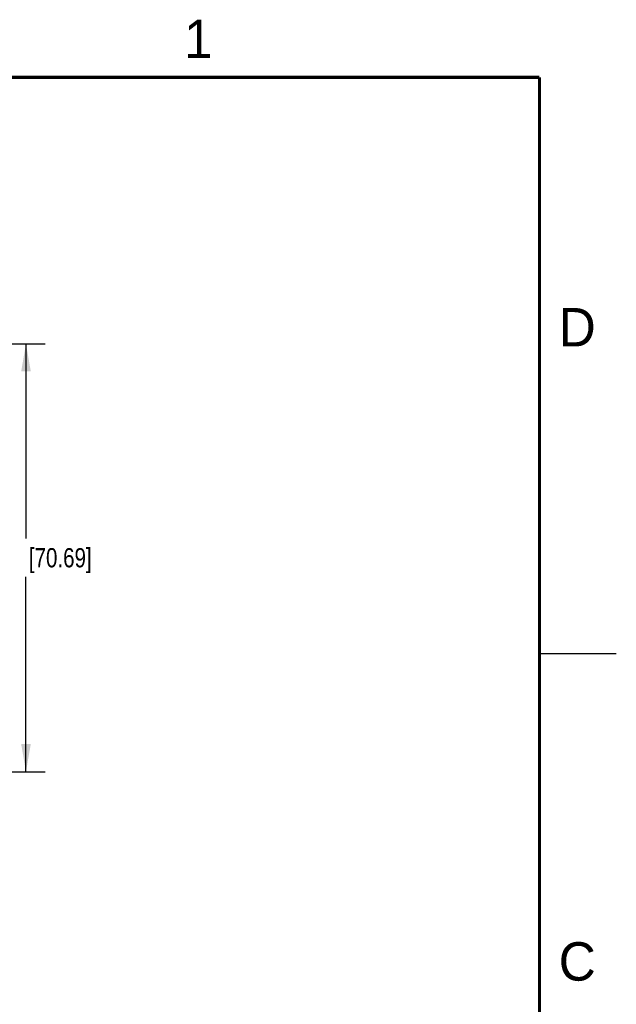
# Model space of a CAD drawing. Header units: inches. Extents: x 0 to 22, y 0 to 17.
# Tile 37 of 37: x 18.1 to 22, y 10.5 to 16.9. Entities that reach past the tile are written whole.
import ezdxf

# ---------------------------------------------------------------- set-up
doc = ezdxf.new("R2010")
doc.units = ezdxf.units.IN
doc.header["$LTSCALE"] = 1.21
doc.header["$MEASUREMENT"] = 0
doc.layers.get('0').update_dxf_attribs({"linetype": 'CONTINUOUS'})
doc.layers.add('DIMENSIONS', color=7, linetype='CONTINUOUS')
doc.styles.get("Standard").update_dxf_attribs({"font": 'txt', "width": 0.8})
doc.styles.add('TEXTSTYLE_2', font='txt')
doc.dimstyles.new('DIMSTYLE_1', dxfattribs={"dimtxt": 0.125, "dimasz": 0.18, "dimexe": 0.125, "dimexo": 0.0625, "dimgap": 0.0625, "dimtad": 0, "dimtih": 1, "dimtoh": 1, "dimdec": 3, "dimzin": 4, "dimdsep": 46, "dimtxsty": 'STANDARD', "dimblk": '_FILLED', "dimblk1": '_FILLED', "dimblk2": '_FILLED', "dimcen": 0.09, "dimadec": 0, "dimazin": 0, "dimtp": 0.001, "dimtm": 0.001, "dimtfac": 1, "dimtdec": 3, "dimtofl": 0, "dimtmove": 0, "dimatfit": 3, "dimldrblk": '_FILLED', "dimfxl": 1, "dimtolj": 1, "dimtzin": 4, "dimarcsym": 0})

# ---------------------------------------------------------------- blocks, each defined once
blk = doc.blocks.new('_FILLED')
at = {"color": 0, "linetype": 'BYBLOCK'}
blk.add_solid([(0, 0), (-1, 0.174), (-1, -0.174)], dxfattribs=at)
blk = doc.blocks.new('*D17')
at = {"layer": 'DIMENSIONS', "color": 2, "linetype": 'CONTINUOUS'}
for p, q in [((16.6964, 14.7671), (18.2843, 14.7671)), ((18.1593, 14.7671), (18.1593, 13.5006)), ((18.1593, 11.9841), (18.1593, 13.2506)), ((16.6218, 11.9841), (18.2843, 11.9841))]:
    blk.add_line(p, q, dxfattribs=at)
at = {"layer": 'DIMENSIONS', "color": 2, "linetype": 'CONTINUOUS', "xscale": 0.18, "yscale": 0.18, "zscale": 0.18}
for p, rotation in [((18.1593, 14.7671), 90), ((18.1593, 11.9841), 270)]:
    blk.add_blockref('_FILLED', p, dxfattribs=dict(at, rotation=rotation))
at = {"layer": 'DIMENSIONS', "color": 2, "linetype": 'CONTINUOUS', "insert": (18.1593, 13.4381), "char_height": 0.125, "width": 1.325, "attachment_point": 2, "line_spacing_factor": 0.9}
blk.add_mtext('2.783{\\Ftxt.shx;\\W1.000000;\\H0.125000; }[70.69]', dxfattribs=at)

msp = doc.modelspace()

# ---------------------------------------------------------------- linework, layer by layer
at = {"color": 2, "linetype": 'CONTINUOUS'}
msp.add_line((22, 12.75), (21.5, 12.75), dxfattribs=at)
at = {"color": 7, "linetype": 'CONTINUOUS', "const_width": 0.02}
for points in [[(21.5, 16.5), (0.5, 16.5)], [(21.5, 0.5), (21.5, 16.5)]]:
    msp.add_lwpolyline(points, dxfattribs=at)

# ---------------------------------------------------------------- texts
at = {"color": 2, "linetype": 'CONTINUOUS', "char_height": 0.25, "width": 0.25, "attachment_point": 1, "line_spacing_factor": 0.9, "style": 'TEXTSTYLE_2'}
for s, insert in [('1', (19.1875, 16.875)), ('D', (21.625, 15)), ('C', (21.625, 10.875))]:
    msp.add_mtext(s, dxfattribs=dict(at, insert=insert))

# ---------------------------------------------------------------- dimensions: what is measured, and where the dimension line sits
at = {"layer": 'DIMENSIONS', "color": 2, "linetype": 'CONTINUOUS'}
dim = msp.add_linear_dim(base=(18.1593, 11.9841), p1=(16.6339, 14.7671), p2=(16.5593, 11.9841), angle=270, dimstyle='DIMSTYLE_1', dxfattribs=at)
dim.commit()
dim.dimension.update_dxf_attribs({"geometry": '*D17', "text_midpoint": (18.1593, 13.3756), "dimtype": 160})

doc.saveas('drawing.dxf')
